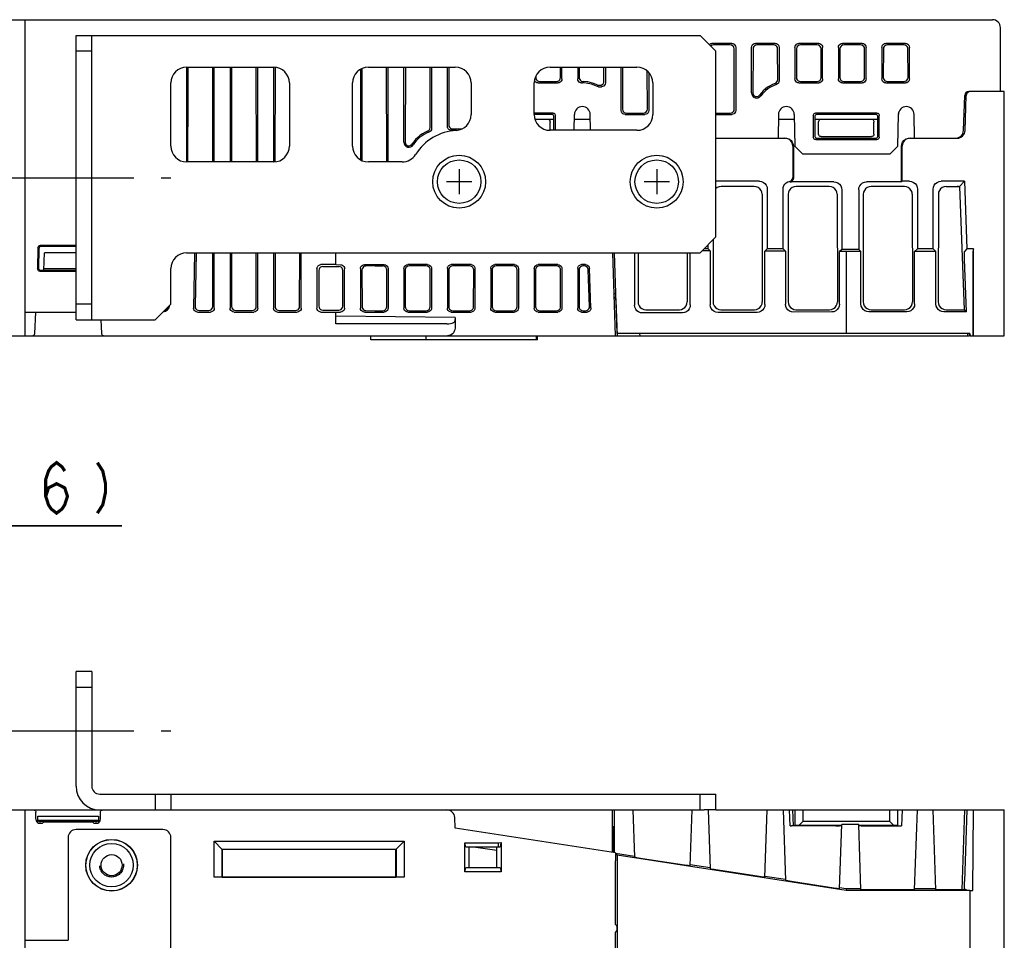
# Model space of a CAD drawing. Extents: x 77 to 816, y 33 to 540.
# Tile 20 of 20: x 655 to 780, y 423 to 540. Entities that reach past the tile are written whole.
import ezdxf

# ---------------------------------------------------------------- set-up
doc = ezdxf.new("R2010")
doc.units = 0
doc.header["$LTSCALE"] = 46.2
doc.linetypes.add('CENTER', pattern=[0.6, 0.375, -0.075, 0.075, -0.075])
doc.linetypes.add('HIDDEN', pattern=[0.2, 0.1, -0.1])
doc.layers.get('0').update_dxf_attribs({"linetype": 'CONTINUOUS'})
for name, color, linetype in [('ALL_AXIS', 7, 'CONTINUOUS'), ('ALL_CURVE', 7, 'CONTINUOUS'), ('ALL_DIM', 7, 'CONTINUOUS'), ('ALL_FEATURES', 7, 'CONTINUOUS'), ('DEFAULT_2', 8, 'HIDDEN'), ('OBSTRUCTIVE_DTM', 7, 'CONTINUOUS')]:
    doc.layers.add(name, color=color, linetype=linetype)
doc.dimstyles.get("Standard").update_dxf_attribs({"dimtxt": 2.5, "dimasz": 2.5, "dimexe": 1.25, "dimexo": 0.625, "dimtad": 1, "dimcen": 2.5, "dimazin": 3, "dimtfac": 1, "dimtmove": 0, "dimatfit": 3})

# ---------------------------------------------------------------- blocks, each defined once
blk = doc.blocks.new('_OPEN')
at = {"color": 0, "linetype": 'BYBLOCK'}
for p, q in [((0, 0), (-1, 0.25)), ((-1, -0.25), (0, 0)), ((-1, 0), (0, 0))]:
    blk.add_line(p, q, dxfattribs=at)
blk = doc.blocks.new('*D1')
at = {"layer": 'ALL_DIM', "color": 2, "linetype": 'CONTINUOUS'}
for p, q in [((624.22, 457.29), (624.22, 477.95)), ((640, 441), (640, 477.95)), ((624.22, 475.95), (614.22, 475.95)), ((614.22, 475.95), (632.11, 475.95)), ((668.3, 475.95), (632.11, 475.95)), ((640, 475.95), (668.3, 475.95))]:
    blk.add_line(p, q, dxfattribs=at)
at = {"layer": 'ALL_DIM', "color": 2, "linetype": 'CONTINUOUS', "xscale": 4, "yscale": 4, "zscale": 4}
blk.add_blockref('_OPEN', (624.22, 475.95), dxfattribs=at)
at = {"layer": 'ALL_DIM', "color": 2, "linetype": 'CONTINUOUS', "xscale": 4, "yscale": 4, "zscale": 4, "rotation": 180}
blk.add_blockref('_OPEN', (640, 475.95), dxfattribs=at)

msp = doc.modelspace()

# ---------------------------------------------------------------- linework, layer by layer
at = {"color": 7, "linetype": 'CONTINUOUS'}
for p, q in [((665.5, 500), (666.03, 500)), ((673.5, 437.5), (662.5, 437.5)), ((661.5, 436.5), (661.5, 423.5)), ((674.5, 283.5), (674.5, 436.5)), ((656, 423.5), (661.5, 423.5))]:
    msp.add_line(p, q, dxfattribs=at)
msp.add_circle((667, 433), 3.271, dxfattribs=at)
for centre, start, end in [((662.5, 436.5), 90, 180), ((673.5, 436.5), 0, 90)]:
    msp.add_arc(centre, 1, start, end, dxfattribs=at)
at = {"layer": 'ALL_AXIS', "color": 7, "linetype": 'CENTER'}
for p, q in [((652.5, 520), (674.5, 520)), ((652.5, 450), (674.5, 450))]:
    msp.add_line(p, q, dxfattribs=at)
at = {"layer": 'ALL_AXIS', "color": 7, "linetype": 'CONTINUOUS'}
for p, q in [((730.842, 504.517), (731, 500)), ((775.59, 500.298), (775.6, 500))]:
    msp.add_line(p, q, dxfattribs=at)
for centre, radius in [((711, 519.5), 3.35), ((711, 519.5), 2.75), ((736, 519.5), 3.35), ((736, 519.5), 2.75)]:
    msp.add_circle(centre, radius, dxfattribs=at)
at = {"layer": 'ALL_CURVE', "color": 40, "linetype": 'CONTINUOUS'}
for p, q in [((711, 521.1), (711, 517.9)), ((736, 521.1), (736, 517.9)), ((712.6, 519.5), (709.4, 519.5)), ((737.6, 519.5), (734.4, 519.5))]:
    msp.add_line(p, q, dxfattribs=at)
at = {"layer": 'ALL_DIM', "color": 2, "linetype": 'CONTINUOUS', "const_width": 0.4}
for points in [[(658.664, 479.68), (659.008, 480.747), (660.04, 481.28), (661.072, 480.747), (661.416, 479.68), (661.072, 478.614), (660.728, 478.08), (660.04, 477.547), (659.352, 478.08), (659.008, 478.614), (658.664, 479.68), (658.664, 481.814), (659.008, 482.88), (659.352, 483.414), (660.04, 483.947), (660.728, 483.414), (661.072, 482.88)], [(665.2, 483.947), (665.888, 482.88), (666.232, 481.28), (666.232, 480.214), (665.888, 478.614), (665.2, 477.547)]]:
    msp.add_lwpolyline(points, dxfattribs=at)
at = {"layer": 'ALL_FEATURES', "color": 7, "linetype": 'CONTINUOUS'}
for p, q in [((640, 540), (778.5, 540)), ((656, 540), (656, 500)), ((779.5, 530.9), (779.5, 539)), ((662.5, 538), (741.5, 538)), ((664.5, 502), (664.5, 538)), ((743.5, 536), (741.5, 538)), ((664.5, 536), (662.5, 536)), ((745.502, 537), (742.998, 537)), ((745.309, 536.807), (743.191, 536.807)), ((743.5, 512.5), (743.5, 536)), ((745.819, 528.679), (745.808, 536.31)), ((746, 536.502), (746, 528.498)), ((748, 530.739), (748, 536.502)), ((748.192, 536.31), (748.184, 530.739)), ((751.002, 537), (748.498, 537)), ((750.809, 536.807), (748.691, 536.807)), ((751.314, 532.404), (751.308, 536.31)), ((751.5, 536.502), (751.5, 532.271)), ((753.5, 536.502), (753.5, 532.498)), ((753.692, 536.31), (753.687, 532.685)), ((756.502, 537), (753.998, 537)), ((756.309, 536.807), (754.191, 536.807)), ((756.813, 532.685), (756.808, 536.31)), ((757, 532.498), (757, 536.502)), ((759, 536.502), (759, 532.498)), ((759.192, 536.31), (759.187, 532.685)), ((762.002, 537), (759.498, 537)), ((761.809, 536.807), (759.691, 536.807)), ((762.313, 532.685), (762.308, 536.31)), ((762.5, 532.498), (762.5, 536.502)), ((764.5, 536.502), (764.5, 532.498)), ((764.692, 536.31), (764.687, 532.685)), ((767.502, 537), (764.998, 537)), ((767.309, 536.807), (765.191, 536.807)), ((767.813, 532.685), (767.808, 536.31)), ((768, 532.498), (768, 536.502)), ((676.5, 534), (676.5, 522)), ((676.5, 534), (687.5, 534)), ((679.83, 522), (679.811, 534)), ((680, 522), (680, 534)), ((682, 534), (682, 522)), ((682.189, 534), (682.17, 522)), ((685.33, 522), (685.311, 534)), ((685.5, 522), (685.5, 534)), ((687.5, 534), (687.5, 522)), ((687.689, 533.975), (687.67, 522.022)), ((698.5, 533.732), (698.5, 522.268)), ((698.688, 533.81), (698.671, 522.197)), ((699.5, 534), (710.5, 534)), ((701.829, 522.142), (701.811, 534)), ((702, 522), (702, 534)), ((704, 524.491), (704, 534)), ((704.189, 534), (704.174, 524.491)), ((707.323, 526.348), (707.311, 534)), ((707.5, 534), (707.5, 526.226)), ((709.5, 526.498), (709.5, 534)), ((709.689, 534), (709.678, 526.676)), ((722.5, 534), (733.5, 534)), ((723.813, 532.685), (723.811, 534)), ((724, 532.498), (724, 534)), ((726, 534), (726, 532.498)), ((726.189, 534), (726.187, 532.684)), ((729.314, 532.197), (729.311, 534)), ((729.5, 534), (729.5, 532.011)), ((731.5, 528.498), (731.5, 534)), ((731.689, 534), (731.681, 528.679)), ((734.819, 528.679), (734.812, 533.493)), ((720.595, 532.205), (720.541, 532.311)), ((720.705, 532.095), (720.595, 532.205)), ((720.687, 532.804), (720.687, 532.685)), ((721.184, 532.186), (723.316, 532.186)), ((735, 533.302), (735, 528.498)), ((754.184, 532.186), (756.316, 532.186)), ((759.684, 532.186), (761.816, 532.186)), ((765.184, 532.186), (767.316, 532.186)), ((674.5, 524), (674.5, 532)), ((689.5, 532), (689.5, 524)), ((697.5, 524), (697.5, 532)), ((712.5, 532), (712.5, 527.985)), ((720.5, 528), (720.5, 532)), ((720.998, 532), (723.502, 532)), ((726.498, 532), (726.587, 532)), ((728.623, 531.513), (729.002, 531.513)), ((728.667, 531.698), (728.817, 531.698)), ((735.5, 532), (735.5, 528)), ((753.998, 532), (756.502, 532)), ((759.498, 532), (762.002, 532)), ((764.998, 532), (767.502, 532)), ((774.834, 525.965), (774.989, 530.417)), ((775.034, 525.965), (775.189, 530.417)), ((780, 530.9), (775.489, 530.9)), ((780, 500), (780, 530.9)), ((722.881, 528.18), (720.5, 528.18)), ((722.701, 528), (720.5, 528)), ((720.602, 527.4), (723, 527.4)), ((723, 526), (723, 527.701)), ((723.177, 526), (723.179, 527.88)), ((725.552, 526), (725.588, 528.017)), ((725.577, 527.4), (727.598, 527.4)), ((727.622, 526), (727.587, 528.017)), ((731.998, 528), (734.502, 528)), ((732.178, 528.18), (734.322, 528.18)), ((743.5, 528.18), (745.322, 528.18)), ((743.5, 528), (745.502, 528)), ((751.413, 528.017), (751.36, 525)), ((751.402, 527.4), (753.423, 527.4)), ((753.412, 528.017), (753.483, 524)), ((755.821, 527.88), (755.825, 525.123)), ((756, 527.701), (756, 525.299)), ((756, 527.4), (764, 527.4)), ((763.881, 528.18), (756.119, 528.18)), ((763.701, 528), (756.299, 528)), ((764, 525.299), (764, 527.701)), ((764.175, 525.123), (764.179, 527.88)), ((766.517, 524), (766.588, 528.017)), ((768.64, 525), (768.587, 528.017)), ((709.998, 526), (710.678, 526)), ((710.175, 526.177), (711.317, 526.177)), ((722.5, 526), (722.5, 527.027)), ((733.5, 526), (722.5, 526)), ((756.5, 525.5), (756.5, 527.027)), ((763.5, 525.5), (763.5, 527.027)), ((743.5, 525), (752.227, 525)), ((756.124, 524.825), (763.876, 524.825)), ((756.298, 525), (763.702, 525)), ((756.8, 525.2), (763.2, 525.2)), ((768.073, 525), (774.034, 525)), ((753.227, 524.001), (753.23, 520.027)), ((753.3, 524.001), (753.3, 519.957)), ((753.483, 524), (754.5, 523)), ((765.5, 523), (766.517, 524)), ((767, 519.481), (767, 524.001)), ((767.07, 519.551), (767.073, 524.001)), ((765.5, 523), (754.5, 523)), ((687.5, 522), (676.5, 522)), ((703.789, 522), (699.5, 522)), ((701.807, 522), (701.829, 522.142)), ((749.001, 519.551), (743.499, 519.551)), ((748.349, 518.9), (744.151, 518.9)), ((750, 518.552), (750, 511)), ((752, 511), (752, 518.552)), ((752.89, 519.465), (752.82, 519.535)), ((758.431, 519.481), (753.069, 519.481)), ((757.849, 518.9), (753.651, 518.9)), ((759.431, 518.483), (759.435, 510.935)), ((761.569, 518.483), (761.565, 510.935)), ((767, 519.481), (762.569, 519.481)), ((767.349, 518.9), (763.151, 518.9)), ((767.07, 519.551), (767, 519.481)), ((768.001, 519.551), (767.07, 519.551)), ((769, 518.552), (769, 511)), ((771, 511), (771, 518.552)), ((774.977, 519.551), (771.999, 519.551)), ((772.651, 518.9), (774.348, 518.9)), ((774.977, 519.551), (774.348, 518.9)), ((774.348, 518.9), (774.912, 503.3)), ((774.977, 519.551), (775.276, 511)), ((749.35, 517.902), (749.367, 504.301)), ((752.65, 517.902), (752.633, 504.301)), ((758.85, 517.902), (758.867, 504.301)), ((762.15, 517.902), (762.133, 504.301)), ((768.35, 517.902), (768.367, 504.301)), ((771.65, 517.902), (771.633, 504.301)), ((741.5, 510.5), (743.5, 512.5)), ((657.673, 511.133), (657.63, 508.481)), ((657.797, 511.005), (657.755, 508.604)), ((662.5, 511.427), (657.971, 511.427)), ((662.5, 511.3), (658.097, 511.3)), ((742.5, 511), (742, 511)), ((742.5, 511), (742.5, 511.5)), ((742.5, 511), (742.757, 510.743)), ((743.143, 512.143), (743.133, 504.301)), ((750, 511), (749.706, 510.706)), ((752, 511), (750, 511)), ((752, 511), (752.308, 510.692)), ((769, 511), (768.651, 510.651)), ((771, 511), (769, 511)), ((771, 511), (771.349, 510.651)), ((775.276, 511), (774.97, 510.684)), ((776.087, 511), (775.276, 511)), ((776.087, 511), (776.008, 510.684)), ((776.089, 500.741), (776.087, 511)), ((658.423, 508.3), (658.5, 510.5)), ((662.5, 510.5), (658.5, 510.5)), ((676.5, 510.5), (741.5, 510.5)), ((677.5, 510.5), (677.378, 503.507)), ((677.685, 510.5), (677.577, 503.702)), ((679.805, 503.693), (679.815, 510.5)), ((680, 503.498), (680, 510.5)), ((682, 510.5), (682, 503.498)), ((682.185, 510.5), (682.195, 503.693)), ((685.305, 503.693), (685.315, 510.5)), ((685.5, 503.498), (685.5, 510.5)), ((687.5, 510.5), (687.5, 503.498)), ((687.685, 510.5), (687.695, 503.693)), ((690.805, 503.693), (690.815, 510.5)), ((691, 503.498), (691, 510.5)), ((695.4, 509), (695.4, 510.5)), ((730.8, 500), (730.433, 510.5)), ((731, 500.3), (730.644, 510.5)), ((733.206, 510.5), (733.21, 503.877)), ((733.641, 510.5), (733.633, 504.301)), ((739.859, 510.5), (739.867, 504.301)), ((740.253, 503.915), (740.257, 510.5)), ((742.757, 510.743), (741.749, 510.749)), ((742.757, 510.743), (742.761, 503.928)), ((749.702, 503.965), (749.706, 510.706)), ((752.308, 510.692), (749.706, 510.706)), ((752.308, 510.692), (752.312, 503.979)), ((759.151, 504.016), (759.155, 510.655)), ((759.435, 510.935), (759.155, 510.655)), ((760, 510.651), (759.155, 510.655)), ((761.565, 510.935), (759.435, 510.935)), ((760, 510.651), (759.986, 500.3)), ((761.849, 510.651), (760, 510.651)), ((761.565, 510.935), (761.849, 510.651)), ((761.853, 504.021), (761.849, 510.651)), ((768.647, 504.021), (768.651, 510.651)), ((771.349, 510.651), (768.651, 510.651)), ((771.353, 504.021), (771.349, 510.651)), ((776, 509.952), (776, 500)), ((658.43, 508.5), (662.5, 508.5)), ((674.5, 504), (674.5, 508.5)), ((693, 508.502), (693, 503.498)), ((695.4, 509), (693.498, 509)), ((693.731, 508.767), (695.769, 508.767)), ((695.4, 509), (695.994, 508.992)), ((698.5, 508.509), (698.5, 503.491)), ((698.998, 509), (701.502, 509)), ((700.35, 508.834), (699.183, 508.818)), ((700.35, 508.834), (701.338, 508.834)), ((704, 508.509), (704, 503.491)), ((707.002, 509), (704.498, 509)), ((706.838, 508.834), (704.667, 508.834)), ((709.5, 508.509), (709.5, 503.491)), ((712.502, 509), (709.998, 509)), ((712.338, 508.834), (710.167, 508.834)), ((715, 508.509), (715, 503.491)), ((718.002, 509), (715.498, 509)), ((717.838, 508.834), (715.667, 508.834)), ((720.5, 508.509), (720.5, 503.491)), ((723.502, 509), (720.998, 509)), ((723.338, 508.834), (721.167, 508.834)), ((726, 508.509), (726, 503.491)), ((727.003, 509), (726.498, 509)), ((726.844, 508.834), (726.667, 508.834)), ((727.675, 503.522), (727.501, 508.513)), ((775.2, 503.022), (774.971, 509.702)), ((657.929, 508.178), (662.5, 508.178)), ((658.054, 508.3), (662.5, 508.3)), ((693.234, 508.268), (693.241, 503.739)), ((696.259, 503.739), (696.266, 508.268)), ((696.485, 503.513), (696.485, 508.487)), ((698.692, 508.319), (698.699, 503.688)), ((701.828, 503.679), (701.835, 508.328)), ((702, 508.495), (702, 503.505)), ((704.17, 508.341), (704.177, 503.666)), ((707.328, 503.679), (707.335, 508.328)), ((707.5, 508.495), (707.5, 503.505)), ((709.67, 508.341), (709.677, 503.666)), ((712.828, 503.679), (712.835, 508.328)), ((713, 508.495), (713, 503.505)), ((715.17, 508.341), (715.177, 503.666)), ((718.328, 503.679), (718.335, 508.328)), ((718.5, 508.495), (718.5, 503.505)), ((720.67, 508.341), (720.677, 503.666)), ((723.828, 503.679), (723.835, 508.328)), ((724, 508.495), (724, 503.505)), ((726.17, 508.341), (726.177, 503.666)), ((727.497, 503.697), (727.342, 508.346)), ((730.825, 505.3), (730.615, 505.3)), ((664.5, 504), (662.5, 504)), ((672.5, 502), (674.5, 504)), ((656, 503), (662.5, 503)), ((657.269, 500.284), (657.412, 503)), ((677.876, 503), (679.502, 503)), ((678.076, 503.196), (679.306, 503.196)), ((682.498, 503), (685.002, 503)), ((682.694, 503.196), (684.806, 503.196)), ((687.998, 503), (690.502, 503)), ((688.194, 503.196), (690.306, 503.196)), ((693.498, 503), (695.4, 503)), ((693.74, 503.242), (695.76, 503.242)), ((695.4, 503), (695.994, 503.008)), ((695.4, 501.5), (695.4, 503)), ((710.481, 502.299), (695.4, 502.5)), ((698.998, 503), (701.502, 503)), ((699.191, 503.191), (700.342, 503.175)), ((700.342, 503.175), (701.329, 503.175)), ((704.498, 503), (707.002, 503)), ((704.676, 503.175), (706.829, 503.175)), ((709.998, 503), (712.502, 503)), ((710.176, 503.175), (712.329, 503.175)), ((710.481, 502.299), (710.434, 501.834)), ((710.481, 502.299), (710.481, 501)), ((715.498, 503), (718.002, 503)), ((715.676, 503.175), (717.829, 503.175)), ((720.998, 503), (723.502, 503)), ((721.176, 503.175), (723.329, 503.175)), ((726.498, 503), (727.178, 503)), ((726.676, 503.175), (726.998, 503.175)), ((739.258, 502.911), (734.215, 502.883)), ((734.632, 503.3), (738.868, 503.3)), ((748.707, 502.961), (743.766, 502.935)), ((744.132, 503.3), (748.368, 503.3)), ((758.156, 503.012), (753.318, 502.986)), ((753.632, 503.3), (757.868, 503.3)), ((767.647, 503.022), (762.853, 503.022)), ((763.132, 503.3), (767.368, 503.3)), ((775.2, 503.022), (772.353, 503.022)), ((772.632, 503.3), (774.912, 503.3)), ((775.2, 503.022), (774.912, 503.3)), ((662.5, 502), (672.5, 502)), ((665.64, 502.007), (665.731, 500.284)), ((709.434, 501.5), (695.4, 501.5)), ((649.49, 500), (775.6, 500)), ((699.8, 499.5), (699.8, 500)), ((706.8, 499.5), (706.8, 500)), ((716.3, 500), (716.299, 500.005)), ((720.8, 499.5), (720.8, 500)), ((720.9, 499.5), (720.9, 500)), ((775.65, 500.3), (731, 500.3)), ((733.827, 500.3), (733.856, 500)), ((775.4, 500), (775.39, 500.3)), ((775.4, 500), (775.41, 500.3)), ((775.65, 500.3), (775.66, 500)), ((775.66, 500), (780, 500)), ((720.9, 499.5), (699.8, 499.5)), ((664.5, 457.5), (662.5, 457.5)), ((664.5, 457.5), (664.5, 443)), ((664.5, 455.5), (662.5, 455.5)), ((665.5, 442), (743.5, 442)), ((672.5, 442), (672.5, 440)), ((674.5, 442), (674.5, 440)), ((741.5, 440), (741.5, 442)), ((743.5, 440), (743.5, 442)), ((641, 440), (665.5, 440)), ((656, 440), (656, 280)), ((665.941, 440), (709.434, 440)), ((730.422, 434.612), (730.416, 440)), ((730.626, 440), (730.633, 434.58)), ((733, 440), (733.21, 433.996)), ((740.253, 432.913), (740.5, 440)), ((742.5, 440), (742, 440)), ((742.5, 440), (742.761, 432.527)), ((743.499, 440), (776.087, 440)), ((749.702, 431.46), (750, 440)), ((752, 440), (752.312, 431.059)), ((752.89, 437.997), (752.82, 440)), ((753.3, 437.988), (753.23, 440)), ((753.483, 440), (753.483, 438.017)), ((754.5, 440), (754.5, 438.535)), ((765.5, 438.535), (765.5, 440)), ((766.517, 438.017), (766.517, 440)), ((767.07, 440), (767, 437.996)), ((768.647, 429.878), (769, 440)), ((771.353, 429.878), (771, 440)), ((774.977, 440), (774.635, 429.861)), ((775.276, 440), (774.97, 430.942)), ((776, 429.808), (776.089, 440)), ((776.089, 440), (780, 440)), ((780, 272), (780, 440)), ((657.412, 438.807), (657.412, 439.7)), ((657.666, 438.684), (657.657, 439.193)), ((657.657, 438.384), (657.657, 439.193)), ((657.657, 439.193), (665.343, 439.193)), ((665.343, 439.193), (665.334, 438.684)), ((665.343, 439.193), (665.343, 438.384)), ((665.588, 438.807), (665.588, 439.7)), ((710.481, 437.68), (710.434, 439.035)), ((657.659, 438.382), (657.657, 438.384)), ((657.797, 438.553), (657.666, 438.684)), ((657.666, 438.684), (665.334, 438.684)), ((657.755, 438.595), (657.755, 438.595)), ((657.856, 438.546), (657.921, 438.545)), ((657.876, 438.599), (657.96, 438.6)), ((657.912, 438.308), (658.238, 438.308)), ((657.921, 438.545), (658.005, 438.546)), ((657.96, 438.6), (664.946, 438.6)), ((658.005, 438.546), (658.097, 438.548)), ((658.43, 438.548), (658.097, 438.548)), ((658.43, 438.5), (658.238, 438.308)), ((658.43, 438.6), (658.43, 438.5)), ((658.43, 438.5), (664.57, 438.5)), ((664.57, 438.6), (664.57, 438.5)), ((664.903, 438.548), (664.57, 438.548)), ((664.57, 438.5), (664.762, 438.308)), ((664.762, 438.308), (665.088, 438.308)), ((664.903, 438.548), (664.995, 438.546)), ((664.995, 438.546), (665.079, 438.545)), ((665.079, 438.545), (665.144, 438.546)), ((665.203, 438.553), (665.334, 438.684)), ((665.231, 438.596), (665.245, 438.595)), ((665.245, 438.595), (665.245, 438.595)), ((665.343, 438.384), (665.341, 438.382)), ((730.765, 434.559), (710.481, 437.68)), ((730.525, 437.846), (730.418, 437.899)), ((730.418, 437.846), (730.525, 437.846)), ((730.525, 437.846), (730.525, 434.596)), ((752.893, 437.997), (753.069, 437.996)), ((758.689, 437.997), (753.069, 437.996)), ((753.483, 438.017), (753.461, 437.996)), ((753.991, 438.026), (753.483, 438.017)), ((754.5, 438.535), (753.991, 438.026)), ((759.431, 438.026), (753.991, 438.026)), ((765.5, 438.535), (754.5, 438.535)), ((759.151, 430.007), (759.435, 438.146)), ((761.565, 438.146), (759.435, 438.146)), ((761.853, 429.878), (761.565, 438.146)), ((766.009, 438.026), (761.569, 438.026)), ((766.009, 438.026), (765.5, 438.535)), ((766.517, 438.017), (766.009, 438.026)), ((766.539, 437.996), (766.517, 438.017)), ((679.965, 431.465), (679.965, 436.035)), ((679.965, 436.035), (681, 435)), ((679.965, 436.035), (704.035, 436.035)), ((680.983, 431.483), (680.983, 435.017)), ((680.983, 435.017), (703.017, 435.017)), ((681, 435), (681, 431.5)), ((703, 435), (681, 435)), ((703, 435), (704.035, 436.035)), ((703, 431.5), (703, 435)), ((703.017, 435.017), (703.017, 431.483)), ((704.035, 436.035), (704.035, 431.465)), ((711.7, 432.165), (711.7, 435.826)), ((711.832, 435.326), (711.7, 435.826)), ((711.7, 435.826), (715.953, 435.826)), ((711.832, 435.326), (716.168, 435.326)), ((711.832, 435.326), (712.236, 435.3)), ((712.236, 435.3), (712.236, 432.7)), ((715.764, 435.3), (712.236, 435.3)), ((715.764, 434.844), (712.797, 435.3)), ((716.168, 435.326), (715.764, 435.3)), ((715.764, 432.7), (715.764, 435.3)), ((715.953, 435.826), (716.299, 435.877)), ((715.953, 435.826), (715.953, 435.326)), ((716.3, 435.773), (716.3, 432.165)), ((733.205, 434.119), (730.777, 434.493)), ((731, 434.273), (730.783, 434.416)), ((731, 434.273), (731, 400)), ((759.986, 429.813), (731, 434.273)), ((739.516, 433.009), (734.215, 433.824)), ((711.7, 432.165), (711.834, 432.674)), ((711.834, 432.674), (712.236, 432.7)), ((716.166, 432.674), (711.834, 432.674)), ((712.236, 432.7), (715.764, 432.7)), ((716.166, 432.674), (715.764, 432.7)), ((716.166, 432.674), (716.3, 432.165)), ((730.8, 425.5), (730.8, 433.542)), ((742.757, 432.648), (740.257, 433.033)), ((680.983, 431.483), (679.965, 431.465)), ((704.035, 431.465), (679.965, 431.465)), ((680.983, 431.483), (681, 431.5)), ((681, 431.5), (703, 431.5)), ((703.017, 431.483), (703, 431.5)), ((704.035, 431.465), (703.017, 431.483)), ((716.3, 432.165), (711.7, 432.165)), ((748.965, 431.556), (743.766, 432.355)), ((752.308, 431.178), (749.706, 431.579)), ((758.415, 430.103), (753.318, 430.887)), ((760, 429.994), (759.155, 430.124)), ((760, 429.994), (759.986, 429.813)), ((761.849, 429.994), (760, 429.994)), ((771.349, 429.994), (768.651, 429.994)), ((775.65, 429.813), (759.986, 429.813)), ((767.905, 429.861), (762.853, 429.861)), ((775.2, 429.861), (774.971, 429.977)), ((775.65, 429.813), (775.65, 422)), ((775.65, 429.813), (775.66, 429.808)), ((775.66, 429.808), (776, 429.808)), ((775.66, 332.64), (775.66, 429.808)), ((730.8, 401.513), (730.8, 424.5))]:
    msp.add_line(p, q, dxfattribs=at)
at = {"layer": 'ALL_FEATURES', "color": 3, "linetype": 'CONTINUOUS'}
for p, q in [((662.5, 502), (662.5, 538)), ((662.5, 443), (662.5, 457.5)), ((665.5, 440), (665.941, 440)), ((709.434, 440), (742, 440)), ((743.5, 440), (742.5, 440))]:
    msp.add_line(p, q, dxfattribs=at)
at = {"layer": 'ALL_FEATURES', "color": 7, "linetype": 'CONTINUOUS'}
for points in [[(742.65, 536.85), (742.705, 536.905), (742.844, 536.976), (742.998, 537)], [(743.191, 536.807), (743.037, 536.783), (742.898, 536.712), (742.843, 536.657)], [(745.808, 536.31), (745.783, 536.464), (745.712, 536.602), (745.602, 536.712), (745.463, 536.783), (745.309, 536.807)], [(745.502, 537), (745.656, 536.976), (745.795, 536.905), (745.905, 536.795), (745.976, 536.656), (746, 536.502)], [(748, 536.502), (748.024, 536.656), (748.095, 536.795), (748.205, 536.905), (748.344, 536.976), (748.498, 537)], [(748.691, 536.807), (748.537, 536.783), (748.398, 536.712), (748.288, 536.602), (748.217, 536.464), (748.192, 536.31)], [(751.308, 536.31), (751.283, 536.464), (751.212, 536.602), (751.102, 536.712), (750.963, 536.783), (750.809, 536.807)], [(751.002, 537), (751.156, 536.976), (751.295, 536.905), (751.405, 536.795), (751.476, 536.656), (751.5, 536.502)], [(753.5, 536.502), (753.524, 536.656), (753.595, 536.795), (753.705, 536.905), (753.844, 536.976), (753.998, 537)], [(754.191, 536.807), (754.037, 536.783), (753.898, 536.712), (753.788, 536.602), (753.717, 536.464), (753.692, 536.31)], [(756.808, 536.31), (756.783, 536.464), (756.712, 536.602), (756.602, 536.712), (756.463, 536.783), (756.309, 536.807)], [(756.502, 537), (756.656, 536.976), (756.795, 536.905), (756.905, 536.795), (756.976, 536.656), (757, 536.502)], [(759, 536.502), (759.024, 536.656), (759.095, 536.795), (759.205, 536.905), (759.344, 536.976), (759.498, 537)], [(759.691, 536.807), (759.537, 536.783), (759.398, 536.712), (759.288, 536.602), (759.217, 536.464), (759.192, 536.31)], [(762.308, 536.31), (762.283, 536.464), (762.212, 536.602), (762.102, 536.712), (761.963, 536.783), (761.809, 536.807)], [(762.002, 537), (762.156, 536.976), (762.295, 536.905), (762.405, 536.795), (762.476, 536.656), (762.5, 536.502)], [(764.5, 536.502), (764.524, 536.656), (764.595, 536.795), (764.705, 536.905), (764.844, 536.976), (764.998, 537)], [(765.191, 536.807), (765.037, 536.783), (764.898, 536.712), (764.788, 536.602), (764.717, 536.464), (764.692, 536.31)], [(767.808, 536.31), (767.783, 536.464), (767.712, 536.602), (767.602, 536.712), (767.463, 536.783), (767.309, 536.807)], [(767.502, 537), (767.656, 536.976), (767.795, 536.905), (767.905, 536.795), (767.976, 536.656), (768, 536.502)], [(676.671, 522), (676.684, 530.831), (676.69, 534)], [(720.687, 532.685), (720.711, 532.53), (720.781, 532.391), (720.891, 532.281), (721.03, 532.21), (721.184, 532.186)], [(723.316, 532.186), (723.47, 532.21), (723.609, 532.281), (723.719, 532.391), (723.789, 532.53), (723.813, 532.685)], [(724, 532.498), (723.976, 532.344), (723.905, 532.205), (723.795, 532.095), (723.656, 532.024), (723.502, 532)], [(726.498, 532), (726.344, 532.024), (726.205, 532.095), (726.095, 532.205), (726.024, 532.344), (726, 532.498)], [(726.187, 532.684), (726.205, 532.548), (726.261, 532.421), (726.347, 532.316), (726.46, 532.238), (726.587, 532.186)], [(726.587, 532.186), (726.631, 532.188), (726.674, 532.185)], [(728.446, 531.75), (727.879, 531.981), (727.283, 532.128), (726.674, 532.185)], [(728.817, 531.698), (728.971, 531.723), (729.11, 531.793), (729.219, 531.903), (729.29, 532.042), (729.314, 532.197)], [(750.986, 531.935), (751.119, 532.008), (751.224, 532.118), (751.291, 532.254), (751.314, 532.404)], [(751.5, 532.271), (751.476, 532.118), (751.406, 531.98), (751.296, 531.869), (751.158, 531.798)], [(753.998, 532), (753.844, 532.024), (753.705, 532.095), (753.595, 532.205), (753.524, 532.344), (753.5, 532.498)], [(753.687, 532.685), (753.711, 532.53), (753.781, 532.391), (753.891, 532.281), (754.03, 532.21), (754.184, 532.186)], [(756.316, 532.186), (756.47, 532.21), (756.609, 532.281), (756.719, 532.391), (756.789, 532.53), (756.813, 532.685)], [(757, 532.498), (756.976, 532.344), (756.905, 532.205), (756.795, 532.095), (756.656, 532.024), (756.502, 532)], [(759.498, 532), (759.344, 532.024), (759.205, 532.095), (759.095, 532.205), (759.024, 532.344), (759, 532.498)], [(759.187, 532.685), (759.211, 532.53), (759.281, 532.391), (759.391, 532.281), (759.53, 532.21), (759.684, 532.186)], [(761.816, 532.186), (761.97, 532.21), (762.109, 532.281), (762.219, 532.391), (762.289, 532.53), (762.313, 532.685)], [(762.5, 532.498), (762.476, 532.344), (762.405, 532.205), (762.295, 532.095), (762.156, 532.024), (762.002, 532)], [(764.998, 532), (764.844, 532.024), (764.705, 532.095), (764.595, 532.205), (764.524, 532.344), (764.5, 532.498)], [(764.687, 532.685), (764.711, 532.53), (764.781, 532.391), (764.891, 532.281), (765.03, 532.21), (765.184, 532.186)], [(767.316, 532.186), (767.47, 532.21), (767.609, 532.281), (767.719, 532.391), (767.789, 532.53), (767.813, 532.685)], [(768, 532.498), (767.976, 532.344), (767.905, 532.205), (767.795, 532.095), (767.656, 532.024), (767.502, 532)], [(720.998, 532), (720.844, 532.024), (720.705, 532.095)], [(728.623, 531.513), (728.507, 531.527), (728.397, 531.567)], [(728.446, 531.75), (728.553, 531.711), (728.667, 531.698)], [(729.5, 532.011), (729.476, 531.857), (729.405, 531.718), (729.295, 531.608), (729.156, 531.538), (729.002, 531.513)], [(750.986, 531.935), (750.658, 531.8), (750.343, 531.637), (750.042, 531.449), (749.759, 531.236), (749.495, 530.999), (749.252, 530.741), (749.031, 530.463)], [(748.184, 530.739), (748.206, 530.595), (748.272, 530.464), (748.375, 530.36), (748.506, 530.293), (748.652, 530.27), (748.798, 530.293), (748.928, 530.36), (749.031, 530.463)], [(731.998, 528), (731.844, 528.024), (731.705, 528.095), (731.595, 528.205), (731.524, 528.344), (731.5, 528.498)], [(731.681, 528.679), (731.705, 528.524), (731.775, 528.385), (731.885, 528.275), (732.024, 528.204), (732.178, 528.18)], [(734.322, 528.18), (734.476, 528.204), (734.615, 528.275), (734.725, 528.385), (734.795, 528.524), (734.819, 528.679)], [(735, 528.498), (734.976, 528.344), (734.905, 528.205), (734.795, 528.095), (734.656, 528.024), (734.502, 528)], [(745.322, 528.18), (745.476, 528.204), (745.615, 528.275), (745.725, 528.385), (745.795, 528.524), (745.819, 528.679)], [(746, 528.498), (745.976, 528.344), (745.905, 528.205), (745.795, 528.095), (745.656, 528.024), (745.502, 528)], [(722.336, 527.4), (722.4, 527.339), (722.452, 527.255), (722.487, 527.15), (722.5, 527.027)], [(723, 527.701), (722.985, 527.794), (722.943, 527.877), (722.877, 527.943), (722.793, 527.985), (722.701, 528)], [(722.881, 528.18), (722.973, 528.165), (723.057, 528.122), (723.123, 528.056), (723.165, 527.973), (723.179, 527.88)], [(755.821, 527.88), (755.835, 527.973), (755.877, 528.056), (755.943, 528.122), (756.027, 528.165), (756.119, 528.18)], [(756.299, 528), (756.207, 527.985), (756.123, 527.943), (756.057, 527.877), (756.015, 527.794), (756, 527.701)], [(756.5, 527.027), (756.513, 527.15), (756.548, 527.255), (756.6, 527.339), (756.664, 527.4)], [(763.336, 527.4), (763.4, 527.339), (763.452, 527.255), (763.487, 527.15), (763.5, 527.027)], [(764, 527.701), (763.985, 527.794), (763.943, 527.877), (763.877, 527.943), (763.793, 527.985), (763.701, 528)], [(763.881, 528.18), (763.973, 528.165), (764.057, 528.122), (764.123, 528.056), (764.165, 527.973), (764.179, 527.88)], [(707.009, 525.884), (707.137, 525.959), (707.237, 526.068), (707.301, 526.201), (707.323, 526.348)], [(707.5, 526.226), (707.477, 526.076), (707.41, 525.94), (707.306, 525.831), (707.173, 525.758)], [(709.998, 526), (709.844, 526.024), (709.705, 526.095), (709.595, 526.205), (709.524, 526.344), (709.5, 526.498)], [(709.678, 526.676), (709.702, 526.521), (709.772, 526.382), (709.882, 526.272), (710.021, 526.201), (710.175, 526.177)], [(707.009, 525.884), (706.667, 525.731), (706.341, 525.548), (706.033, 525.337), (705.745, 525.098), (705.479, 524.835), (705.238, 524.549), (705.023, 524.243)], [(753.227, 524.001), (753.193, 524.259), (753.093, 524.5), (752.934, 524.707), (752.727, 524.866), (752.486, 524.966), (752.227, 525)], [(752.3, 525), (752.559, 524.966), (752.8, 524.866), (753.007, 524.707), (753.166, 524.5), (753.266, 524.259), (753.3, 524.001)], [(756.124, 524.825), (756.031, 524.84), (755.948, 524.882), (755.882, 524.948), (755.84, 525.031), (755.825, 525.123)], [(756, 525.299), (756.015, 525.206), (756.057, 525.123), (756.123, 525.057), (756.206, 525.015), (756.298, 525)], [(756.8, 525.2), (756.707, 525.215), (756.624, 525.257), (756.557, 525.323), (756.515, 525.407), (756.5, 525.5)], [(763.5, 525.5), (763.485, 525.407), (763.443, 525.323), (763.376, 525.257), (763.293, 525.215), (763.2, 525.2)], [(763.702, 525), (763.794, 525.015), (763.877, 525.057), (763.943, 525.123), (763.985, 525.206), (764, 525.299)], [(764.175, 525.123), (764.16, 525.031), (764.118, 524.948), (764.052, 524.882), (763.969, 524.84), (763.876, 524.825)], [(767, 524.001), (767.034, 524.259), (767.134, 524.5), (767.293, 524.707), (767.5, 524.866), (767.741, 524.966), (768, 525)], [(768.073, 525), (767.814, 524.966), (767.573, 524.866), (767.366, 524.707), (767.207, 524.5), (767.107, 524.259), (767.073, 524.001)], [(704.174, 524.491), (704.197, 524.346), (704.265, 524.215), (704.371, 524.112), (704.505, 524.048), (704.652, 524.03), (704.798, 524.059), (704.926, 524.134), (705.023, 524.243)], [(752.82, 519.535), (752.951, 519.579), (753.066, 519.656), (753.155, 519.763), (753.211, 519.89), (753.23, 520.027)], [(753.3, 519.957), (753.281, 519.82), (753.225, 519.694), (753.137, 519.588), (753.023, 519.51), (752.893, 519.466)], [(744.151, 518.9), (743.892, 518.866), (743.651, 518.766), (743.5, 518.651)], [(749.35, 517.902), (749.316, 518.16), (749.216, 518.401), (749.057, 518.608), (748.849, 518.766), (748.608, 518.866), (748.349, 518.9)], [(749.001, 519.551), (749.259, 519.517), (749.5, 519.417), (749.707, 519.259), (749.866, 519.052), (749.966, 518.811), (750, 518.552)], [(752, 518.552), (752.027, 518.782), (752.106, 518.999), (752.232, 519.193), (752.4, 519.352), (752.599, 519.468), (752.82, 519.535)], [(753.651, 518.9), (753.392, 518.866), (753.151, 518.766), (752.943, 518.608), (752.784, 518.401), (752.684, 518.16), (752.65, 517.902)], [(752.893, 519.466), (752.98, 519.477), (753.069, 519.481)], [(758.85, 517.902), (758.816, 518.16), (758.716, 518.401), (758.557, 518.608), (758.349, 518.766), (758.108, 518.866), (757.849, 518.9)], [(758.431, 519.481), (758.689, 519.447), (758.931, 519.347), (759.138, 519.189), (759.297, 518.982), (759.396, 518.741), (759.431, 518.483)], [(761.569, 518.483), (761.604, 518.741), (761.703, 518.982), (761.862, 519.189), (762.069, 519.347), (762.311, 519.447), (762.569, 519.481)], [(763.151, 518.9), (762.892, 518.866), (762.651, 518.766), (762.443, 518.608), (762.284, 518.401), (762.184, 518.16), (762.15, 517.902)], [(768.35, 517.902), (768.316, 518.16), (768.216, 518.401), (768.057, 518.608), (767.849, 518.766), (767.608, 518.866), (767.349, 518.9)], [(768.001, 519.551), (768.259, 519.517), (768.5, 519.417), (768.707, 519.259), (768.866, 519.052), (768.966, 518.811), (769, 518.552)], [(771, 518.552), (771.034, 518.811), (771.134, 519.052), (771.293, 519.259), (771.5, 519.417), (771.741, 519.517), (771.999, 519.551)], [(772.651, 518.9), (772.392, 518.866), (772.151, 518.766), (771.943, 518.608), (771.784, 518.401), (771.684, 518.16), (771.65, 517.902)], [(657.673, 511.133), (657.688, 511.224), (657.731, 511.306), (657.797, 511.371), (657.88, 511.413), (657.971, 511.427)], [(774.971, 509.702), (774.964, 509.952), (774.959, 510.184), (774.957, 510.385), (774.959, 510.541), (774.963, 510.643), (774.97, 510.684)], [(776.008, 510.684), (776.006, 510.643), (776.004, 510.541), (776.002, 510.385), (776, 509.952)], [(657.755, 508.604), (657.769, 508.51), (657.81, 508.425), (657.876, 508.358), (657.96, 508.315), (658.054, 508.3)], [(693, 508.502), (693.024, 508.656), (693.095, 508.795), (693.205, 508.905), (693.344, 508.976), (693.498, 509)], [(693.731, 508.767), (693.577, 508.742), (693.438, 508.672), (693.329, 508.562), (693.258, 508.423), (693.234, 508.268)], [(696.266, 508.268), (696.242, 508.423), (696.171, 508.562), (696.062, 508.672), (695.923, 508.742), (695.769, 508.767)], [(695.994, 508.992), (696.146, 508.966), (696.283, 508.893), (696.392, 508.782), (696.461, 508.642), (696.485, 508.487)], [(698.5, 508.509), (698.524, 508.66), (698.593, 508.796), (698.702, 508.904), (698.841, 508.975), (698.998, 509)], [(699.183, 508.818), (699.03, 508.792), (698.893, 508.72), (698.785, 508.611), (698.716, 508.473), (698.692, 508.319)], [(701.835, 508.328), (701.811, 508.484), (701.74, 508.625), (701.63, 508.737), (701.491, 508.809), (701.338, 508.834)], [(701.502, 509), (701.655, 508.975), (701.794, 508.904), (701.905, 508.792), (701.976, 508.651), (702, 508.495)], [(704, 508.509), (704.024, 508.66), (704.093, 508.796), (704.202, 508.904), (704.341, 508.975), (704.498, 509)], [(704.667, 508.834), (704.51, 508.809), (704.371, 508.738), (704.262, 508.629), (704.193, 508.493), (704.17, 508.341)], [(707.335, 508.328), (707.311, 508.484), (707.24, 508.625), (707.13, 508.737), (706.991, 508.809), (706.838, 508.834)], [(707.002, 509), (707.155, 508.975), (707.294, 508.904), (707.405, 508.792), (707.476, 508.651), (707.5, 508.495)], [(709.5, 508.509), (709.524, 508.66), (709.593, 508.796), (709.702, 508.904), (709.841, 508.975), (709.998, 509)], [(710.167, 508.834), (710.01, 508.809), (709.871, 508.738), (709.762, 508.629), (709.693, 508.493), (709.67, 508.341)], [(712.835, 508.328), (712.811, 508.484), (712.74, 508.625), (712.63, 508.737), (712.491, 508.809), (712.338, 508.834)], [(712.502, 509), (712.655, 508.975), (712.794, 508.904), (712.905, 508.792), (712.976, 508.651), (713, 508.495)], [(715, 508.509), (715.024, 508.66), (715.093, 508.796), (715.202, 508.904), (715.341, 508.975), (715.498, 509)], [(715.667, 508.834), (715.51, 508.809), (715.371, 508.738), (715.262, 508.629), (715.193, 508.493), (715.17, 508.341)], [(718.335, 508.328), (718.311, 508.484), (718.24, 508.625), (718.13, 508.737), (717.991, 508.809), (717.838, 508.834)], [(718.002, 509), (718.155, 508.975), (718.294, 508.904), (718.405, 508.792), (718.476, 508.651), (718.5, 508.495)], [(720.5, 508.509), (720.524, 508.66), (720.593, 508.796), (720.702, 508.904), (720.841, 508.975), (720.998, 509)], [(721.167, 508.834), (721.01, 508.809), (720.871, 508.738), (720.762, 508.629), (720.693, 508.493), (720.67, 508.341)], [(723.835, 508.328), (723.811, 508.484), (723.74, 508.625), (723.63, 508.737), (723.491, 508.809), (723.338, 508.834)], [(723.502, 509), (723.655, 508.975), (723.794, 508.904), (723.905, 508.792), (723.976, 508.651), (724, 508.495)], [(726, 508.509), (726.024, 508.66), (726.093, 508.796), (726.202, 508.904), (726.341, 508.975), (726.498, 509)], [(726.667, 508.834), (726.51, 508.809), (726.371, 508.738), (726.262, 508.629), (726.193, 508.493), (726.17, 508.341)], [(727.342, 508.346), (727.313, 508.497), (727.241, 508.634), (727.131, 508.741), (726.994, 508.81), (726.844, 508.834)], [(727.003, 509), (727.153, 508.976), (727.29, 508.908), (727.4, 508.8), (727.472, 508.664), (727.501, 508.513)], [(657.929, 508.178), (657.836, 508.192), (657.752, 508.236), (657.686, 508.303), (657.644, 508.387), (657.63, 508.481)], [(776.044, 507.502), (776.04, 507.447), (776.035, 507.285), (776.031, 507.024), (776.028, 506.673), (776.025, 506.251), (776.024, 505.772), (776.023, 505.262), (776.023, 504.738), (776.024, 504.228), (776.026, 503.749), (776.029, 503.327), (776.032, 502.976), (776.036, 502.715), (776.04, 502.553), (776.045, 502.498)], [(776.045, 502.498), (776.049, 502.553), (776.054, 502.715), (776.058, 502.976), (776.061, 503.326), (776.064, 503.748), (776.065, 504.228), (776.066, 504.738), (776.066, 505.262), (776.065, 505.772), (776.063, 506.252), (776.061, 506.674), (776.057, 507.024), (776.053, 507.285), (776.049, 507.447), (776.044, 507.502)], [(677.577, 503.702), (677.599, 503.546), (677.669, 503.405), (677.779, 503.293), (677.919, 503.221), (678.076, 503.196)], [(679.306, 503.196), (679.46, 503.22), (679.599, 503.291), (679.709, 503.401), (679.78, 503.539), (679.805, 503.693)], [(682.195, 503.693), (682.22, 503.539), (682.291, 503.401), (682.401, 503.291), (682.54, 503.22), (682.694, 503.196)], [(684.806, 503.196), (684.96, 503.22), (685.099, 503.291), (685.209, 503.401), (685.28, 503.539), (685.305, 503.693)], [(687.695, 503.693), (687.72, 503.539), (687.791, 503.401), (687.901, 503.291), (688.04, 503.22), (688.194, 503.196)], [(690.306, 503.196), (690.46, 503.22), (690.599, 503.291), (690.709, 503.401), (690.78, 503.539), (690.805, 503.693)], [(693.241, 503.739), (693.265, 503.585), (693.336, 503.446), (693.446, 503.337), (693.585, 503.266), (693.74, 503.242)], [(695.76, 503.242), (695.915, 503.266), (696.054, 503.337), (696.164, 503.446), (696.235, 503.585), (696.259, 503.739)], [(698.699, 503.688), (698.723, 503.535), (698.793, 503.398), (698.901, 503.288), (699.039, 503.217), (699.191, 503.191)], [(701.329, 503.175), (701.483, 503.2), (701.622, 503.272), (701.732, 503.383), (701.803, 503.524), (701.828, 503.679)], [(704.177, 503.666), (704.201, 503.515), (704.27, 503.379), (704.379, 503.271), (704.518, 503.2), (704.676, 503.175)], [(706.829, 503.175), (706.983, 503.2), (707.122, 503.272), (707.232, 503.383), (707.303, 503.524), (707.328, 503.679)], [(709.677, 503.666), (709.701, 503.515), (709.77, 503.379), (709.879, 503.271), (710.018, 503.2), (710.176, 503.175)], [(712.329, 503.175), (712.483, 503.2), (712.622, 503.272), (712.732, 503.383), (712.803, 503.524), (712.828, 503.679)], [(715.177, 503.666), (715.201, 503.515), (715.27, 503.379), (715.379, 503.271), (715.518, 503.2), (715.676, 503.175)], [(717.829, 503.175), (717.983, 503.2), (718.122, 503.272), (718.232, 503.383), (718.303, 503.524), (718.328, 503.679)], [(720.677, 503.666), (720.701, 503.515), (720.77, 503.379), (720.879, 503.271), (721.018, 503.2), (721.176, 503.175)], [(723.329, 503.175), (723.483, 503.2), (723.622, 503.272), (723.732, 503.383), (723.803, 503.524), (723.828, 503.679)], [(726.177, 503.666), (726.201, 503.515), (726.27, 503.379), (726.379, 503.271), (726.518, 503.2), (726.676, 503.175)], [(726.998, 503.175), (727.155, 503.201), (727.297, 503.276), (727.408, 503.392), (727.477, 503.537), (727.497, 503.697)], [(727.675, 503.522), (727.655, 503.363), (727.586, 503.217), (727.475, 503.101), (727.334, 503.026), (727.178, 503)], [(734.215, 502.883), (733.952, 502.917), (733.708, 503.017), (733.501, 503.176), (733.342, 503.382), (733.243, 503.621), (733.21, 503.877)], [(733.633, 504.301), (733.667, 504.041), (733.767, 503.8), (733.926, 503.593), (734.132, 503.434), (734.373, 503.334), (734.632, 503.3)], [(738.868, 503.3), (739.127, 503.334), (739.368, 503.434), (739.574, 503.593), (739.733, 503.8), (739.833, 504.041), (739.867, 504.301)], [(740.253, 503.915), (740.219, 503.657), (740.12, 503.416), (739.962, 503.208), (739.756, 503.048), (739.516, 502.946), (739.258, 502.911)], [(743.766, 502.935), (743.503, 502.968), (743.26, 503.068), (743.052, 503.227), (742.894, 503.433), (742.795, 503.672), (742.761, 503.928)], [(743.133, 504.301), (743.167, 504.041), (743.267, 503.8), (743.426, 503.593), (743.632, 503.434), (743.873, 503.334), (744.132, 503.3)], [(748.368, 503.3), (748.627, 503.334), (748.868, 503.434), (749.074, 503.593), (749.233, 503.8), (749.333, 504.041), (749.367, 504.301)], [(749.702, 503.965), (749.668, 503.708), (749.569, 503.467), (749.412, 503.259), (749.206, 503.099), (748.965, 502.997), (748.707, 502.961)], [(753.318, 502.986), (753.055, 503.019), (752.811, 503.119), (752.603, 503.278), (752.445, 503.484), (752.346, 503.723), (752.312, 503.979)], [(752.633, 504.301), (752.667, 504.041), (752.767, 503.8), (752.926, 503.593), (753.132, 503.434), (753.373, 503.334), (753.632, 503.3)], [(757.868, 503.3), (758.127, 503.334), (758.368, 503.434), (758.574, 503.593), (758.733, 503.8), (758.833, 504.041), (758.867, 504.301)], [(759.151, 504.016), (759.117, 503.758), (759.019, 503.518), (758.861, 503.31), (758.655, 503.149), (758.415, 503.048), (758.156, 503.012)], [(762.853, 503.022), (762.595, 503.056), (762.353, 503.156), (762.146, 503.314), (761.988, 503.521), (761.888, 503.762), (761.853, 504.021)], [(762.133, 504.301), (762.167, 504.041), (762.267, 503.8), (762.426, 503.593), (762.632, 503.434), (762.873, 503.334), (763.132, 503.3)], [(767.368, 503.3), (767.627, 503.334), (767.868, 503.434), (768.074, 503.593), (768.233, 503.8), (768.333, 504.041), (768.367, 504.301)], [(768.647, 504.021), (768.612, 503.762), (768.512, 503.521), (768.354, 503.314), (768.147, 503.156), (767.905, 503.056), (767.647, 503.022)], [(772.353, 503.022), (772.095, 503.056), (771.853, 503.156), (771.646, 503.314), (771.488, 503.521), (771.388, 503.762), (771.353, 504.021)], [(771.633, 504.301), (771.667, 504.041), (771.767, 503.8), (771.926, 503.593), (772.132, 503.434), (772.373, 503.334), (772.632, 503.3)], [(677.876, 503), (677.72, 503.025), (677.58, 503.097), (677.47, 503.209), (677.4, 503.35), (677.378, 503.507)], [(680, 503.498), (679.976, 503.344), (679.905, 503.205), (679.795, 503.095), (679.656, 503.024), (679.502, 503)], [(682.498, 503), (682.344, 503.024), (682.205, 503.095), (682.095, 503.205), (682.024, 503.344), (682, 503.498)], [(685.5, 503.498), (685.476, 503.344), (685.405, 503.205), (685.295, 503.095), (685.156, 503.024), (685.002, 503)], [(687.998, 503), (687.844, 503.024), (687.705, 503.095), (687.595, 503.205), (687.524, 503.344), (687.5, 503.498)], [(691, 503.498), (690.976, 503.344), (690.905, 503.205), (690.795, 503.095), (690.656, 503.024), (690.502, 503)], [(693.498, 503), (693.344, 503.024), (693.205, 503.095), (693.095, 503.205), (693.024, 503.344), (693, 503.498)], [(696.485, 503.513), (696.461, 503.358), (696.392, 503.218), (696.283, 503.107), (696.146, 503.034), (695.994, 503.008)], [(698.998, 503), (698.841, 503.025), (698.702, 503.096), (698.593, 503.204), (698.524, 503.34), (698.5, 503.491)], [(702, 503.505), (701.976, 503.349), (701.905, 503.208), (701.794, 503.096), (701.655, 503.025), (701.502, 503)], [(704.498, 503), (704.341, 503.025), (704.202, 503.096), (704.093, 503.204), (704.024, 503.34), (704, 503.491)], [(707.5, 503.505), (707.476, 503.349), (707.405, 503.208), (707.294, 503.096), (707.155, 503.025), (707.002, 503)], [(709.998, 503), (709.841, 503.025), (709.702, 503.096), (709.593, 503.204), (709.524, 503.34), (709.5, 503.491)], [(713, 503.505), (712.976, 503.349), (712.905, 503.208), (712.794, 503.096), (712.655, 503.025), (712.502, 503)], [(715.498, 503), (715.341, 503.025), (715.202, 503.096), (715.093, 503.204), (715.024, 503.34), (715, 503.491)], [(718.5, 503.505), (718.476, 503.349), (718.405, 503.208), (718.294, 503.096), (718.155, 503.025), (718.002, 503)], [(720.998, 503), (720.841, 503.025), (720.702, 503.096), (720.593, 503.204), (720.524, 503.34), (720.5, 503.491)], [(724, 503.505), (723.976, 503.349), (723.905, 503.208), (723.794, 503.096), (723.655, 503.025), (723.502, 503)], [(726.498, 503), (726.341, 503.025), (726.202, 503.096), (726.093, 503.204), (726.024, 503.34), (726, 503.491)], [(709.434, 501.5), (709.676, 501.511), (709.912, 501.544), (710.118, 501.596), (710.281, 501.664), (710.39, 501.745), (710.434, 501.834)], [(710.481, 501), (710.455, 500.768), (710.383, 500.562), (710.277, 500.387), (710.147, 500.245), (709.999, 500.136), (709.839, 500.059), (709.675, 500.014), (709.511, 500)], [(715.953, 500), (716.129, 500.001), (716.299, 500.005)], [(776.08, 500), (776.082, 500.034), (776.085, 500.134), (776.086, 500.293), (776.089, 500.741)], [(657.111, 440), (657.204, 439.985), (657.288, 439.943), (657.354, 439.876), (657.397, 439.793), (657.412, 439.7)], [(665.646, 439.876), (665.712, 439.943), (665.796, 439.985), (665.889, 440)], [(657.412, 438.807), (657.436, 438.653), (657.507, 438.514), (657.618, 438.403), (657.757, 438.332), (657.912, 438.308)], [(665.088, 438.308), (665.243, 438.332), (665.382, 438.403), (665.493, 438.514), (665.564, 438.653), (665.588, 438.807)], [(665.588, 439.7), (665.603, 439.793), (665.646, 439.876)], [(657.755, 438.595), (657.769, 438.596), (657.81, 438.598), (657.876, 438.599)], [(657.797, 438.553), (657.813, 438.548), (657.856, 438.546)], [(664.946, 438.6), (665.04, 438.6), (665.124, 438.599), (665.19, 438.598), (665.231, 438.596)], [(665.144, 438.546), (665.187, 438.548), (665.203, 438.553)], [(758.689, 437.997), (758.931, 437.999), (759.138, 438.001), (759.297, 438.005), (759.396, 438.009), (759.431, 438.014)], [(761.569, 438.014), (761.604, 438.009), (761.703, 438.005), (761.862, 438.001), (762.069, 437.999), (762.311, 437.997), (767, 437.996)], [(716.299, 435.877), (716.233, 435.596), (716.168, 435.326)], [(716.3, 435.773), (716.3, 435.825), (716.299, 435.877)], [(730.765, 434.559), (730.774, 434.524), (730.782, 434.423), (730.79, 434.261), (730.795, 434.051), (730.799, 433.805), (730.8, 433.542)], [(734.215, 433.824), (733.952, 433.865), (733.708, 433.904), (733.501, 433.939), (733.342, 433.967), (733.243, 433.986), (733.21, 433.996)], [(740.253, 432.913), (740.219, 432.914), (740.12, 432.925), (739.962, 432.945), (739.756, 432.974), (739.516, 433.009)], [(743.766, 432.355), (743.503, 432.396), (743.26, 432.435), (743.052, 432.47), (742.894, 432.498), (742.795, 432.518), (742.761, 432.527)], [(749.702, 431.46), (749.668, 431.461), (749.569, 431.472), (749.412, 431.492), (749.206, 431.521), (748.965, 431.556)], [(753.318, 430.887), (753.055, 430.928), (752.811, 430.967), (752.603, 431.002), (752.445, 431.03), (752.346, 431.049), (752.312, 431.059)], [(759.151, 430.007), (759.117, 430.008), (759.019, 430.019), (758.861, 430.039), (758.655, 430.068), (758.415, 430.103)], [(774.971, 429.977), (774.964, 430.014), (774.959, 430.111), (774.957, 430.264), (774.959, 430.462), (774.963, 430.693), (774.97, 430.942)], [(762.853, 429.861), (762.595, 429.861), (762.353, 429.863), (762.146, 429.866), (761.988, 429.869), (761.888, 429.874), (761.853, 429.878)], [(768.647, 429.878), (768.612, 429.874), (768.512, 429.869), (768.354, 429.866), (768.147, 429.863), (767.905, 429.861)], [(775.2, 429.861), (772.095, 429.861), (771.853, 429.863), (771.646, 429.866), (771.488, 429.869), (771.388, 429.874), (771.353, 429.878)], [(730.8, 424.5), (730.909, 424.648), (730.977, 424.818), (731, 425), (730.977, 425.182), (730.909, 425.352), (730.8, 425.5)]]:
    msp.add_lwpolyline(points, dxfattribs=at)
msp.add_circle((667, 433), 3.25, dxfattribs=at)
for centre, radius, start, end in [((778.5, 539), 1, 0, 90), ((676.5, 532), 2, 90, 180), ((687.5, 532), 2, 0, 90), ((699.5, 532), 2, 90, 180), ((710.5, 532), 2, 0, 90), ((722.5, 532), 2, 90, 180), ((733.5, 532), 2, 0, 90), ((726.587, 528), 4, 63.0953, 90), ((752.413, 528), 4, 108.27721, 143.93331), ((748.652, 530.739), 0.652, 180, 323.93331), ((775.489, 530.4), 0.5, 90, 178), ((775.689, 530.4), 0.5, 90, 178), ((726.587, 528), 1, 1, 179), ((752.413, 528), 1, 1, 179), ((767.587, 528), 1, 1, 179), ((710.5, 527.985), 2, 273.37229, 360), ((722.5, 528), 2, 180, 270), ((733.5, 528), 2, 270, 360), ((765.657, 528.4), 1, 340.64519, 355.9722), ((711, 519.5), 6.5, 93.37229, 148.03428), ((773.834, 526), 1, 270, 358), ((774.034, 526), 1, 270, 358), ((708.543, 522), 4, 110.03951, 147.49023), ((676.5, 524), 2, 180, 270), ((687.5, 524), 2, 270, 360), ((699.5, 524), 2, 180, 270), ((704.635, 524.491), 0.635, 180, 327.49023), ((703.789, 524), 2, 270, 328.03428), ((774.034, 517.9), 1, 71.58566, 90), ((658.097, 511), 0.3, 90, 179), ((676.5, 508.5), 2, 90, 180), ((730.343, 504.5), 0.5, 2, 55.1301), ((673.386, 504), 1, 277.65334, 352.34668), ((673.186, 504), 1, 294.4358, 335.48984), ((656.97, 500.3), 0.3, 269.99978, 356.99582), ((666.03, 500.3), 0.3, 183.00004, 270.00074), ((665.5, 443), 1, 180, 270), ((709.434, 439), 1, 2, 90)]:
    msp.add_arc(centre, radius, start, end, dxfattribs=at)
at = {"layer": 'ALL_FEATURES', "color": 3, "linetype": 'CONTINUOUS'}
msp.add_arc((665.5, 443), 3, 180, 270, dxfattribs=at)
at = {"layer": 'DEFAULT_2', "color": 8, "linetype": 'HIDDEN'}
msp.add_circle((667, 433), 1.5, dxfattribs=at)
at = {"layer": 'OBSTRUCTIVE_DTM', "color": 7, "linetype": 'CONTINUOUS'}
for radius in [2.75, 1.337]:
    msp.add_circle((667, 433), radius, dxfattribs=at)

# ---------------------------------------------------------------- dimensions: what is measured, and where the dimension line sits
at = {"layer": 'ALL_DIM', "color": 2, "linetype": 'CONTINUOUS'}
dim = msp.add_linear_dim(base=(624.219, 475.947), p1=(640, 441), p2=(624.219, 457.292), angle=180, dimstyle='Standard', dxfattribs=at)
dim.commit()
dim.dimension.update_dxf_attribs({"geometry": '*D1', "text_midpoint": (646.28, 477.547), "dimtype": 128})

doc.saveas('drawing.dxf')
